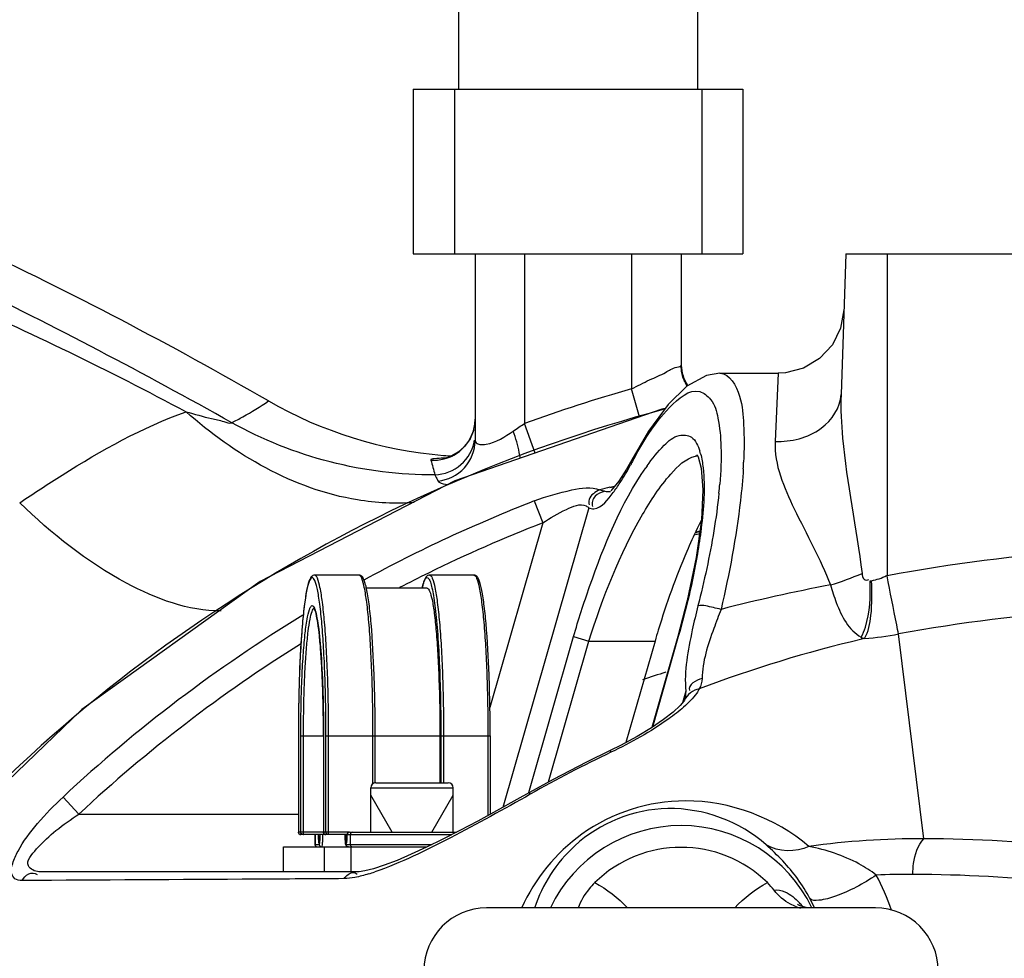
# Model space of a CAD drawing. Header units: millimetres. Extents: x 0 to 11890, y 0 to 8410.
# Tile 53 of 137: x 6976 to 7096, y 2184 to 2298. Entities that reach past the tile are written whole.
import ezdxf

# ---------------------------------------------------------------- set-up
doc = ezdxf.new("R2010")
doc.units = ezdxf.units.MM
doc.header["$LTSCALE"] = 653.95
doc.layers.get('0').update_dxf_attribs({"linetype": 'CONTINUOUS'})
for name, color, linetype in [('304103000010DXF_CONTINUOUS_LINE', 7, 'CONTINUOUS'), ('304103000011DXF_CONTINUOUS_LINE', 7, 'CONTINUOUS'), ('304104000090DXF_CONTINUOUS_LINE', 7, 'CONTINUOUS'), ('304104000091DXF_CONTINUOUS_LINE', 7, 'CONTINUOUS'), ('304105000475DXF_CONTINUOUS_LINE', 7, 'CONTINUOUS'), ('304109000002DXF_CONTINUOUS_LINE', 7, 'CONTINUOUS'), ('501023000001DXF_CONTINUOUS_LINE', 7, 'CONTINUOUS'), ('501038000002DXF_CONTINUOUS_LINE', 7, 'CONTINUOUS'), ('ZUIDAYUNDONGDXF_CONTINUOUS_LINE', 7, 'CONTINUOUS'), ('ZUIDAYUNDONGFANWEIDXF_DIMENSION', 7, 'CONTINUOUS')]:
    doc.layers.add(name, color=color, linetype=linetype)
doc.styles.get("Standard").update_dxf_attribs({"font": 'txt', "width": 0.7})
doc.dimstyles.new('DIMSTYLE_10', dxfattribs={"dimtxt": 120, "dimasz": 60, "dimexe": 1, "dimexo": 0, "dimgap": 6, "dimtad": 0, "dimtih": 1, "dimtoh": 1, "dimdec": 1, "dimdsep": 46, "dimtxsty": 'Standard', "dimblk": '_FILLED', "dimblk1": '_FILLED', "dimblk2": '_FILLED', "dimcen": 0.09, "dimclrt": 5, "dimazin": 2, "dimtp": 0.5, "dimtm": 0.5, "dimtfac": 1, "dimtdec": 65535, "dimtofl": 0, "dimtmove": 0, "dimatfit": 3, "dimldrblk": '_FILLED', "dimfxl": 0, "dimtolj": 1, "dimarcsym": 0})

# ---------------------------------------------------------------- blocks, each defined once
blk = doc.blocks.new('*D18')
at = {"layer": 'ZUIDAYUNDONGFANWEIDXF_DIMENSION', "color": 2, "linetype": 'Continuous'}
for start, end in [(104.65052, 170), (0, 64.70784)]:
    blk.add_arc((7101.47, 2072.36), 643.87, start, end, dxfattribs=at)
for points in [[(6470.78, 2244.9), (6467.38, 2184.17), (6490.29, 2240.51)], [(7732.55, 2131.83), (7745.34, 2072.36), (7752.53, 2132.76)]]:
    blk.add_solid(points, dxfattribs=at)
blk = doc.blocks.new('_FILLED')
at = {"color": 0, "linetype": 'ByBlock'}
blk.add_solid([(0, 0), (-1, 0.1667), (-1, -0.1667)], dxfattribs=at)

msp = doc.modelspace()

# ---------------------------------------------------------------- linework, layer by layer
at = {"layer": '304103000010DXF_CONTINUOUS_LINE', "color": 7, "linetype": 'Continuous'}
for p, q in [((7076.466, 2269.359), (7075.869, 2252.267)), ((7076.466, 2269.359), (7126.466, 2269.359)), ((7061.156, 2254.859), (7068.234, 2254.859)), ((7058.206, 2235.53), (7058.733, 2235.635)), ((7053.308, 2222.359), (7049.774, 2210.037)), ((7056.071, 2222.911), (7052.899, 2211.849)), ((7056.877, 2215.17), (7056.874, 2215.163)), ((7013.183, 2194.359), (6978.537, 2194.359)), ((7017.299, 2194.359), (7016.496, 2194.359))]:
    msp.add_line(p, q, dxfattribs=at)
at = {"layer": '304103000010DXF_CONTINUOUS_LINE', "color": 9, "linetype": 'Continuous'}
for p, q in [((7081.466, 2269.359), (7081.466, 2230.28)), ((7068.234, 2254.859), (7067.874, 2246.583)), ((7050.485, 2244.355), (7050.329, 2243.736)), ((7047.824, 2241.022), (7048.382, 2241.162)), ((7047.832, 2240.997), (7048.392, 2241.127)), ((7038.653, 2239.358), (7039.686, 2236.698)), ((7045.262, 2238.541), (7034.832, 2202.168)), ((7039.686, 2236.698), (7033.264, 2214.3)), ((7037.996, 2203.984), (7043.419, 2222.894)), ((7040.38, 2205.256), (7045.284, 2222.359)), ((7043.419, 2222.894), (7045.284, 2222.359)), ((7045.284, 2222.359), (7053.308, 2222.359)), ((7056.128, 2222.894), (7052.976, 2211.901)), ((7056.128, 2222.894), (7056.071, 2222.911)), ((7078.321, 2222.833), (7078.414, 2222.577)), ((7078.722, 2222.648), (7078.414, 2222.577)), ((7085.926, 2198.368), (7082.863, 2223.212)), ((7057.028, 2216.259), (7056.621, 2214.839)), ((7047.955, 2208.856), (7047.858, 2209.06)), ((6981.473, 2203.424), (6983.4, 2201.359)), ((7038.166, 2203.765), (7038.051, 2203.968)), ((6983.4, 2201.359), (7010.021, 2201.359))]:
    msp.add_line(p, q, dxfattribs=at)
at = {"layer": '304103000010DXF_CONTINUOUS_LINE', "color": 7, "linetype": 'Continuous'}
for points in [[(7076.229, 2262.577), (7075.828, 2260.345), (7074.818, 2258.315), (7073.278, 2256.65), (7071.333, 2255.484), (7069.138, 2254.911), (7068.234, 2254.859)], [(7061.156, 2254.859), (7059.554, 2254.604), (7057.148, 2253.292), (7054.882, 2251.067), (7052.522, 2247.83), (7050.485, 2244.355)], [(7054.523, 2250.575), (7054.14, 2250.5), (7029.004, 2241.803), (7005.376, 2229.574), (6983.75, 2214.066), (6964.581, 2195.603), (6948.269, 2174.57), (6935.154, 2151.406), (6925.511, 2126.591), (6919.54, 2100.646)], [(7050.486, 2244.356), (7049.834, 2243.204), (7048.891, 2241.751), (7048.155, 2240.831), (7047.925, 2240.596)], [(7058.408, 2244.932), (7058.396, 2244.94), (7058.521, 2244.713), (7058.915, 2243.323), (7059.111, 2240.731), (7058.93, 2237.067), (7058.303, 2232.502), (7057.217, 2227.269), (7056.071, 2222.911)], [(7056.874, 2215.163), (7056.804, 2215.054), (7056.344, 2214.513), (7055.499, 2213.733), (7054.329, 2212.823), (7052.874, 2211.832), (7051.149, 2210.784), (7049.131, 2209.687), (7047.858, 2209.06)], [(7047.858, 2209.06), (7044.991, 2207.668), (7040.942, 2205.567), (7038.051, 2203.968)], [(7038.051, 2203.968), (7036.542, 2203.116), (7034.077, 2201.749), (7031.788, 2200.508), (7029.615, 2199.359), (7027.536, 2198.296), (7025.562, 2197.328), (7023.708, 2196.468), (7021.992, 2195.731), (7020.452, 2195.139), (7019.141, 2194.713), (7018.094, 2194.456), (7017.384, 2194.362), (7017.299, 2194.359)]]:
    msp.add_lwpolyline(points, dxfattribs=at)
at = {"layer": '304103000010DXF_CONTINUOUS_LINE', "color": 9, "linetype": 'Continuous'}
for points in [[(7079.41, 2229.657), (7079.459, 2229.663), (7079.51, 2229.671), (7079.562, 2229.681)], [(7078.321, 2222.833), (7078.453, 2222.765), (7078.586, 2222.704), (7078.722, 2222.648)]]:
    msp.add_lwpolyline(points, dxfattribs=at)
for centre, radius, start, end in [((7051.764, 2243.2), 7.313, 14.83511, 17.56609), ((7102.571, 2215.572), 59.35, 151.03988, 151.67099), ((7004.558, 2246.988), 59.569, 356.40883, 357.17715), ((7074.195, 2228.353), 26.67, 145.03797, 145.68196), ((7094.749, 2054.919), 191.928, 104.15197, 104.52707), ((7002.267, 2246.284), 59.091, 354.20266, 355.26056), ((7103.344, 2072.911), 178.576, 111.23877, 118.5554), ((7103.241, 2072.947), 175.651, 111.21221, 116.15553), ((7120.301, 2021.156), 212.699, 94.0893, 100.52036), ((7103.196, 2073.046), 175.543, 116.15662, 117.43612), ((7113.233, 2024.963), 207.828, 100.71284, 104.46831), ((7119.662, 2023.075), 203.492, 93.94566, 100.41866), ((7103.631, 2072.596), 178.994, 121.33008, 133.0373), ((7103.537, 2072.599), 176.103, 121.9679, 133.01563), ((7110.602, 2076.44), 146.487, 115.31944, 119.63594), ((7085.741, 2097.073), 101.296, 89.89505, 97.81121), ((7084.514, 2003.218), 195.155, 84.01144, 89.58535), ((7011.042, 2218.344), 25.389, 287.19438, 288.97403), ((7084.185, 2100.89), 93.145, 89.76092, 92.49577), ((7058.631, 2181.943), 24.621, 18.34429, 29.17772), ((7083.784, 2010.243), 183.793, 84.02343, 89.75386), ((7055.862, 2182.418), 18.414, 24.23117, 28.18041)]:
    msp.add_arc(centre, radius, start, end, dxfattribs=at)
at = {"layer": '304103000010DXF_CONTINUOUS_LINE', "color": 7, "linetype": 'Continuous'}
for centre, radius, start, end in [((7088.316, 2221.483), 33.24, 152.21594, 154.10228), ((7147.329, 2195.398), 97.81, 163.20183, 163.99899)]:
    msp.add_arc(centre, radius, start, end, dxfattribs=at)
at = {"layer": '304103000010DXF_CONTINUOUS_LINE', "color": 9, "linetype": 'Continuous'}
for points, knots in [([(7061.17, 2254.859), (7062.39, 2254.859), (7063.846, 2251.977), (7064.105, 2248.352), (7064.13, 2245.586), (7064.055, 2244.054)], [0, 0, 0, 0, 0.3122863, 0.6072877, 1, 1, 1, 1]), ([(7050.642, 2244.309), (7051.897, 2246.577), (7053.651, 2249.657), (7057.991, 2253.433), (7060.419, 2251.568), (7061.076, 2249.069), (7061.415, 2245.607), (7061.282, 2242.912), (7061.157, 2241.402)], [0, 0, 0, 0, 0.323934, 0.4960865, 0.5639024, 0.6646436, 0.810559, 1, 1, 1, 1]), ([(7067.874, 2246.583), (7069.809, 2246.553), (7073.497, 2247.325), (7075.814, 2250.688), (7075.869, 2252.267)], [0, 0, 0, 0, 0.5506477, 1, 1, 1, 1]), ([(7075.869, 2252.267), (7075.808, 2250.511), (7076.217, 2243.207), (7077.698, 2236.051), (7078.426, 2230.565)], [0, 0, 0, 0, 0.2410436, 1, 1, 1, 1]), ([(7054.3, 2250.457), (7036.158, 2245.624), (7001.13, 2230.258), (6958.188, 2192.492), (6928.614, 2143.545), (6919.678, 2106.354), (6918.122, 2087.643)], [0, 0, 0, 0, 0.2499958, 0.499993, 0.7499913, 1, 1, 1, 1]), ([(7052.339, 2243.635), (7052.954, 2244.516), (7054.079, 2245.888), (7055.9, 2247.497), (7058.045, 2247.277), (7058.537, 2246.033), (7058.736, 2245.407)], [0, 0, 0, 0, 0.3633846, 0.6094707, 0.7781175, 1, 1, 1, 1]), ([(7067.874, 2246.583), (7067.751, 2243.754), (7070.364, 2237.71), (7073.335, 2232.338), (7074.601, 2229.168)], [0, 0, 0, 0, 0.4534684, 1, 1, 1, 1]), ([(7058.833, 2245.073), (7058.98, 2244.521), (7059.453, 2241.52), (7059.201, 2238.464), (7058.904, 2236.028)], [0, 0, 0, 0, 0.1887966, 1, 1, 1, 1]), ([(7045.284, 2222.359), (7046.939, 2227.659), (7049.788, 2234.844), (7054.508, 2242.08), (7057.003, 2244.53), (7058.206, 2244.805)], [0, 0, 0, 0, 0.6317387, 0.8596737, 1, 1, 1, 1]), ([(7058.206, 2244.805), (7058.248, 2244.815), (7058.331, 2244.831), (7058.416, 2244.843), (7058.458, 2244.848)], [0, 0, 0, 0, 0.5067766, 1, 1, 1, 1]), ([(7043.419, 2222.894), (7044.006, 2224.942), (7046.292, 2232.009), (7049.174, 2239.003), (7052.168, 2243.389)], [0, 0, 0, 0, 0.2863198, 1, 1, 1, 1]), ([(7064.01, 2243.257), (7063.93, 2241.97), (7063.392, 2236.233), (7062.32, 2230.555), (7061.309, 2226.2)], [0, 0, 0, 0, 0.2237354, 1, 1, 1, 1]), ([(7038.653, 2239.358), (7040.131, 2239.932), (7042.674, 2240.671), (7045.557, 2241.131), (7046.607, 2240.711)], [0, 0, 0, 0, 0.5838804, 1, 1, 1, 1]), ([(7046.607, 2240.711), (7046.08, 2240.465), (7045.237, 2239.966), (7045.258, 2239.106), (7045.314, 2238.897)], [0, 0, 0, 0, 0.7284791, 1, 1, 1, 1]), ([(7045.262, 2238.541), (7045.432, 2238.428), (7046.765, 2238.284), (7047.592, 2239.57), (7048.214, 2240.379)], [0, 0, 0, 0, 0.1672244, 1, 1, 1, 1]), ([(7047.198, 2240.55), (7046.779, 2240.407), (7045.903, 2240.129), (7045.579, 2239.103), (7045.709, 2238.703)], [0, 0, 0, 0, 0.5122979, 1, 1, 1, 1]), ([(7046.607, 2240.711), (7046.718, 2240.687), (7046.917, 2240.639), (7047.113, 2240.58), (7047.198, 2240.55)], [0, 0, 0, 0, 0.5600555, 1, 1, 1, 1]), ([(7047.198, 2240.55), (7047.307, 2240.512), (7047.55, 2240.472), (7047.792, 2240.497), (7047.915, 2240.521)], [0, 0, 0, 0, 0.4783823, 1, 1, 1, 1]), ([(7039.686, 2236.698), (7040.596, 2237.324), (7042.145, 2238.191), (7044.215, 2239.099), (7044.939, 2238.751)], [0, 0, 0, 0, 0.579187, 1, 1, 1, 1]), ([(7044.939, 2238.751), (7045.004, 2238.72), (7045.117, 2238.658), (7045.22, 2238.58), (7045.262, 2238.541)], [0, 0, 0, 0, 0.5619406, 1, 1, 1, 1]), ([(7058.904, 2236.028), (7058.778, 2234.996), (7058.117, 2230.566), (7057.076, 2226.199), (7056.128, 2222.894)], [0, 0, 0, 0, 0.2322336, 1, 1, 1, 1]), ([(7058.227, 2235.569), (7058.314, 2235.596), (7058.488, 2235.655), (7058.659, 2235.72), (7058.746, 2235.754)], [0, 0, 0, 0, 0.4930793, 1, 1, 1, 1]), ([(7078.321, 2222.833), (7078.539, 2223.21), (7079.363, 2225.399), (7079.471, 2227.775), (7079.41, 2229.657)], [0, 0, 0, 0, 0.1879317, 1, 1, 1, 1]), ([(7078.426, 2230.565), (7078.458, 2230.32), (7078.472, 2229.774), (7079.113, 2229.713), (7079.261, 2229.845)], [0, 0, 0, 0, 0.5554645, 1, 1, 1, 1]), ([(7078.722, 2222.648), (7079.225, 2223.485), (7079.643, 2225.922), (7079.663, 2228.281), (7079.562, 2229.681)], [0, 0, 0, 0, 0.4102023, 1, 1, 1, 1]), ([(7082.863, 2223.212), (7082.782, 2223.584), (7082.3, 2225.937), (7081.845, 2228.294), (7081.466, 2230.279)], [0, 0, 0, 0, 0.1584491, 1, 1, 1, 1]), ([(7074.601, 2229.168), (7074.797, 2228.441), (7075.55, 2226.138), (7076.798, 2223.635), (7078.321, 2222.833)], [0, 0, 0, 0, 0.3044111, 1, 1, 1, 1]), ([(7058.51, 2226.647), (7058.26, 2225.67), (7057.489, 2222.266), (7056.82, 2218.745), (7057.028, 2216.259)], [0, 0, 0, 0, 0.2879672, 1, 1, 1, 1]), ([(7061.309, 2226.2), (7061.002, 2226.277), (7060.085, 2226.465), (7059.13, 2226.759), (7058.51, 2226.647)], [0, 0, 0, 0, 0.3345432, 1, 1, 1, 1]), ([(7061.309, 2226.2), (7061.002, 2225.431), (7060.006, 2222.714), (7059.027, 2219.879), (7059.008, 2217.798)], [0, 0, 0, 0, 0.2844082, 1, 1, 1, 1]), ([(7058.663, 2216.57), (7058.578, 2216.385), (7058.074, 2215.541), (7057.359, 2214.849), (7056.777, 2214.337)], [0, 0, 0, 0, 0.2080105, 1, 1, 1, 1]), ([(7056.777, 2214.337), (7056.199, 2213.829), (7053.443, 2211.715), (7050.394, 2210.01), (7047.955, 2208.856)], [0, 0, 0, 0, 0.2218191, 1, 1, 1, 1]), ([(6976.49, 2193.285), (6976.195, 2193.284), (6975.567, 2193.366), (6975.077, 2194.32), (6975.362, 2195.541), (6976.318, 2197.623), (6978.401, 2200.359), (6980.384, 2202.407), (6981.473, 2203.424)], [0, 0, 0, 0, 0.0676607, 0.1297442, 0.2198024, 0.3449175, 0.6577826, 1, 1, 1, 1]), ([(7038.166, 2203.765), (7034.967, 2201.945), (7028.801, 2198.575), (7022.471, 2195.424), (7019.297, 2194.335)], [0, 0, 0, 0, 0.5230484, 1, 1, 1, 1]), ([(7071.974, 2197.429), (7067.92, 2200.884), (7057.875, 2204.694), (7044.17, 2200.243), (7038.682, 2193.476), (7037.111, 2189.95)], [0, 0, 0, 0, 0.392286, 0.7157351, 1, 1, 1, 1]), ([(7066.78, 2197.626), (7063.614, 2200.45), (7054.959, 2203.685), (7043.596, 2199.038), (7039.609, 2192.803), (7038.679, 2189.952)], [0, 0, 0, 0, 0.3757612, 0.7343452, 1, 1, 1, 1]), ([(6978.537, 2194.359), (6978.05, 2194.359), (6976.516, 2195.17), (6978.632, 2197.588), (6980.539, 2199.385), (6982.441, 2200.733), (6983.4, 2201.359)], [0, 0, 0, 0, 0.1402034, 0.3586596, 0.6702418, 1, 1, 1, 1]), ([(7072.093, 2191.114), (7071.648, 2191.946), (7070.16, 2194.346), (7068.176, 2196.383), (7066.78, 2197.626)], [0, 0, 0, 0, 0.3355051, 1, 1, 1, 1]), ([(7080.129, 2193.946), (7079.486, 2194.47), (7076.957, 2196.068), (7074.076, 2197.005), (7071.974, 2197.429)], [0, 0, 0, 0, 0.2789731, 1, 1, 1, 1]), ([(7084.573, 2194.034), (7084.582, 2194.476), (7084.714, 2195.982), (7085.177, 2197.581), (7085.926, 2198.368)], [0, 0, 0, 0, 0.2890264, 1, 1, 1, 1]), ([(6976.49, 2193.285), (6976.717, 2193.59), (6977.141, 2194.244), (6978.057, 2194.232), (6978.331, 2194.021)], [0, 0, 0, 0, 0.5235116, 1, 1, 1, 1]), ([(7016.662, 2194.261), (7016.742, 2194.261), (7016.917, 2194.228), (7017.068, 2194.137), (7017.142, 2194.079)], [0, 0, 0, 0, 0.4607489, 1, 1, 1, 1]), ([(7080.129, 2193.946), (7078.61, 2192.884), (7076.239, 2191.657), (7073.597, 2190.866), (7072.33, 2190.835), (7072.093, 2191.114)], [0, 0, 0, 0, 0.636004, 0.8743889, 1, 1, 1, 1]), ([(7015.565, 2193.515), (7012.045, 2193.491), (6999.02, 2193.408), (6985.994, 2193.335), (6976.49, 2193.285)], [0, 0, 0, 0, 0.2702757, 1, 1, 1, 1])]:
    msp.add_open_spline(points, degree=3, knots=knots, dxfattribs=at)
for points in [[(7049.059, 2241.581), (7049.514, 2242.279), (7049.933, 2243.002), (7050.329, 2243.736)], [(7048.214, 2240.379), (7048.512, 2240.767), (7048.792, 2241.17), (7049.059, 2241.581)], [(7061.057, 2240.315), (7060.901, 2238.78), (7060.689, 2237.249), (7060.439, 2235.726)], [(7060.439, 2235.726), (7059.936, 2232.674), (7059.277, 2229.645), (7058.51, 2226.647)], [(7074.601, 2229.168), (7075.899, 2229.566), (7077.18, 2230.026), (7078.426, 2230.565)], [(7079.562, 2229.681), (7080.194, 2229.809), (7080.848, 2229.97), (7081.385, 2230.327)], [(7078.414, 2222.577), (7071.712, 2221.015), (7065.109, 2218.978), (7058.663, 2216.57)], [(7078.722, 2222.648), (7080.11, 2222.765), (7081.493, 2222.958), (7082.863, 2223.212)], [(7059.008, 2217.798), (7058.328, 2217.621), (7057.258, 2217.033), (7057.465, 2216.361)], [(7059.008, 2217.798), (7059.004, 2217.373), (7058.891, 2216.929), (7058.663, 2216.57)], [(7058.663, 2216.57), (7057.924, 2216.406), (7057.185, 2215.861), (7056.877, 2215.17)], [(7057.028, 2216.259), (7057.012, 2215.895), (7057.014, 2215.508), (7056.858, 2215.179)], [(7071.974, 2197.429), (7070.406, 2196.691), (7068.241, 2196.695), (7066.78, 2197.626)], [(7015.565, 2193.515), (7015.852, 2193.851), (7016.22, 2194.261), (7016.662, 2194.261)], [(7016.884, 2193.663), (7016.45, 2193.579), (7016.008, 2193.517), (7015.565, 2193.515)], [(7018.547, 2194.09), (7018, 2193.921), (7017.446, 2193.771), (7016.884, 2193.663)]]:
    msp.add_open_spline(points, degree=3, dxfattribs=at)
at = {"layer": '304103000010DXF_CONTINUOUS_LINE', "color": 7, "linetype": 'Continuous'}
msp.add_open_spline([(7058.415, 2236.001), (7057.973, 2235.089), (7056.153, 2231.075), (7054.672, 2226.912), (7053.692, 2223.665)], degree=3, knots=[0, 0, 0, 0, 0.2301433, 1, 1, 1, 1], dxfattribs=at)
at = {"layer": '304103000011DXF_CONTINUOUS_LINE', "color": 7, "linetype": 'Continuous'}
for p, q in [((7031.466, 2269.359), (7031.466, 2246.704)), ((7056.466, 2269.359), (7056.466, 2255.861))]:
    msp.add_line(p, q, dxfattribs=at)
at = {"layer": '304103000011DXF_CONTINUOUS_LINE', "color": 9, "linetype": 'Continuous'}
for p, q in [((7037.466, 2269.359), (7037.466, 2248.77)), ((7050.466, 2269.359), (7050.466, 2252.958)), ((7051.425, 2249.561), (7050.466, 2252.958)), ((7038.768, 2245.181), (7037.466, 2248.77))]:
    msp.add_line(p, q, dxfattribs=at)
at = {"layer": '304103000011DXF_CONTINUOUS_LINE', "color": 7, "linetype": 'Continuous'}
msp.add_lwpolyline([(7031.297, 2248.008), (7030.856, 2246.909), (7030.198, 2245.983), (7029.417, 2245.283), (7028.632, 2244.826), (7027.982, 2244.587), (7027.626, 2244.507), (7027.583, 2244.501)], dxfattribs=at)
for centre, radius, start, end in [((6756.495, 1818.18), 500.213, 60.02678, 64.70582), ((7061.466, 2256.07), 5, 182.38011, 212.91823), ((7031.735, 2295.73), 51, 265.38517, 266.6844)]:
    msp.add_arc(centre, radius, start, end, dxfattribs=at)
at = {"layer": '304103000011DXF_CONTINUOUS_LINE', "color": 9, "linetype": 'Continuous'}
for centre, radius, start, end in [((6680.255, 1674.649), 658.189, 60.740506, 63.93537), ((7061.467, 2255.862), 5.001, 204.72472, 210.78846), ((7101.466, 2072.359), 187.661, 105.7694, 109.94025), ((7026.446, 2249.297), 5.019, 341.19061, 359.9239), ((7028.768, 2206.909), 37.655, 91.48896, 91.73503), ((7101.466, 2072.359), 168.535, 104.70457, 104.88593), ((7101.466, 2072.359), 153.545, 107.76435, 108.87497)]:
    msp.add_arc(centre, radius, start, end, dxfattribs=at)
for points in [[(6967.653, 2264.121), (6977.42, 2259.884), (6986.998, 2255.194), (6996.397, 2250.193)], [(7026.601, 2242.544), (7018.121, 2242.433), (7009.347, 2244.706), (7001.955, 2248.863)], [(7036.099, 2247.846), (7036.548, 2248.154), (7036.996, 2248.463), (7037.455, 2248.755)], [(7026.097, 2244.314), (7026.259, 2243.722), (7026.424, 2243.131), (7026.601, 2242.544)]]:
    msp.add_open_spline(points, degree=3, dxfattribs=at)
for points, knots in [([(7050.466, 2252.958), (7051.189, 2253.331), (7052.515, 2254.04), (7054.503, 2254.825), (7055.472, 2255.579), (7056.465, 2255.672), (7056.466, 2255.861)], [0, 0, 0, 0, 0.3662464, 0.688157, 0.9150438, 1, 1, 1, 1]), ([(7001.955, 2248.863), (7002.399, 2249.095), (7003.916, 2249.909), (7005.404, 2250.786), (7006.399, 2251.494)], [0, 0, 0, 0, 0.290454, 1, 1, 1, 1]), ([(6976.206, 2239.126), (6977.896, 2240.287), (6984.318, 2244.489), (6991.093, 2248.295), (6996.397, 2250.193)], [0, 0, 0, 0, 0.2668324, 1, 1, 1, 1]), ([(6996.397, 2250.193), (6997.427, 2249.915), (6998.959, 2249.438), (7000.771, 2249.118), (7001.645, 2248.736), (7001.955, 2248.863)], [0, 0, 0, 0, 0.5594927, 0.8243025, 1, 1, 1, 1]), ([(7024.086, 2239.177), (7021.792, 2238.992), (7011.605, 2239.513), (7002.203, 2244.991), (6996.397, 2250.193)], [0, 0, 0, 0, 0.2279107, 1, 1, 1, 1]), ([(7026.097, 2244.314), (7027.171, 2244.235), (7029.433, 2244.806), (7030.85, 2246.661), (7031.198, 2247.678)], [0, 0, 0, 0, 0.5003017, 1, 1, 1, 1]), ([(7032.053, 2246.227), (7032.304, 2246.187), (7033.801, 2246.318), (7035.097, 2247.157), (7036.099, 2247.846)], [0, 0, 0, 0, 0.1732288, 1, 1, 1, 1]), ([(7036.947, 2244.519), (7036.92, 2244.758), (7036.734, 2245.89), (7036.402, 2246.992), (7036.099, 2247.845)], [0, 0, 0, 0, 0.209674, 1, 1, 1, 1]), ([(7026.601, 2242.544), (7027.728, 2242.574), (7030.031, 2243.448), (7031.215, 2245.609), (7031.399, 2246.72)], [0, 0, 0, 0, 0.500332, 1, 1, 1, 1]), ([(7026.969, 2241.772), (7028.158, 2241.892), (7030.528, 2243.046), (7031.466, 2245.516), (7031.466, 2246.704)], [0, 0, 0, 0, 0.5014419, 1, 1, 1, 1]), ([(7031.466, 2246.704), (7031.466, 2246.595), (7031.621, 2246.33), (7031.896, 2246.253), (7032.053, 2246.227)], [0, 0, 0, 0, 0.4077747, 1, 1, 1, 1]), ([(7027.628, 2244.547), (7027.239, 2244.535), (7026.919, 2244.498), (7026.062, 2244.442), (7026.097, 2244.314)], [0, 0, 0, 0, 0.7464617, 1, 1, 1, 1]), ([(7026.601, 2242.544), (7026.653, 2242.431), (7026.775, 2242.174), (7026.898, 2241.917), (7026.969, 2241.772)], [0, 0, 0, 0, 0.4338177, 1, 1, 1, 1]), ([(7026.969, 2241.772), (7026.996, 2241.717), (7027.338, 2241.434), (7027.787, 2241.4), (7028.147, 2241.366)], [0, 0, 0, 0, 0.1458623, 1, 1, 1, 1]), ([(7000.672, 2226.027), (6996.675, 2225.991), (6987.435, 2229.467), (6980.102, 2235.384), (6976.206, 2239.126)], [0, 0, 0, 0, 0.42528, 1, 1, 1, 1])]:
    msp.add_open_spline(points, degree=3, knots=knots, dxfattribs=at)
at = {"layer": '304103000011DXF_CONTINUOUS_LINE', "color": 7, "linetype": 'Continuous'}
for points in [[(7056.924, 2253.77), (7056.625, 2254.418), (7056.466, 2255.147), (7056.466, 2255.861)], [(7006.399, 2251.494), (7012.819, 2247.791), (7020.244, 2245.492), (7027.631, 2244.896)]]:
    msp.add_open_spline(points, degree=3, dxfattribs=at)
at = {"layer": '304104000090DXF_CONTINUOUS_LINE', "color": 7, "linetype": 'Continuous'}
for p, q in [((7029.466, 2399.359), (7029.466, 2289.359)), ((7058.466, 2399.359), (7058.466, 2289.359))]:
    msp.add_line(p, q, dxfattribs=at)
at = {"layer": '304104000091DXF_CONTINUOUS_LINE', "color": 7, "linetype": 'Continuous'}
for p, q in [((7023.966, 2289.359), (7023.966, 2269.359)), ((7023.966, 2289.359), (7063.966, 2289.359)), ((7063.966, 2289.359), (7063.966, 2269.359)), ((7023.966, 2269.359), (7063.966, 2269.359))]:
    msp.add_line(p, q, dxfattribs=at)
at = {"layer": '304104000091DXF_CONTINUOUS_LINE', "color": 9, "linetype": 'Continuous'}
for p, q in [((7028.966, 2289.359), (7028.966, 2269.359)), ((7058.966, 2289.359), (7058.966, 2269.359))]:
    msp.add_line(p, q, dxfattribs=at)
at = {"layer": '304105000475DXF_CONTINUOUS_LINE', "color": 7, "linetype": 'Continuous'}
for p, q in [((7008.204, 2194.359), (7008.204, 2197.359)), ((7008.204, 2197.359), (7022.839, 2197.359)), ((7017.291, 2194.359), (7008.204, 2194.359))]:
    msp.add_line(p, q, dxfattribs=at)
at = {"layer": '304105000475DXF_CONTINUOUS_LINE', "color": 9, "linetype": 'Continuous'}
for p, q in [((7008.215, 2194.359), (7008.215, 2197.359)), ((7013.183, 2194.359), (7013.183, 2197.359)), ((7016.433, 2194.359), (7016.433, 2197.359))]:
    msp.add_line(p, q, dxfattribs=at)
at = {"layer": '304109000002DXF_CONTINUOUS_LINE', "color": 7, "linetype": 'Continuous'}
for p, q in [((7017.374, 2230.359), (7011.994, 2230.359)), ((7031.321, 2230.359), (7025.941, 2230.359)), ((7025.642, 2228.759), (7018.28, 2228.759)), ((7010.021, 2210.859), (7010.021, 2199.159)), ((7013.071, 2210.859), (7013.071, 2199.159)), ((7019.347, 2205.15), (7019.347, 2210.859)), ((7027.202, 2210.859), (7027.202, 2205.159)), ((7033.294, 2210.859), (7033.294, 2201.324)), ((7015.928, 2198.859), (7010.321, 2198.859)), ((7012.022, 2198.859), (7012.022, 2197.659)), ((7015.928, 2198.459), (7015.928, 2198.859)), ((7016.228, 2199.159), (7029.224, 2199.159)), ((7022.839, 2197.359), (7025.627, 2197.359))]:
    msp.add_line(p, q, dxfattribs=at)
at = {"layer": '304109000002DXF_CONTINUOUS_LINE', "color": 9, "linetype": 'Continuous'}
for p, q in [((7010.318, 2199.159), (7010.318, 2210.859)), ((7010.318, 2210.859), (7013.071, 2210.859)), ((7010.643, 2199.159), (7010.643, 2210.859)), ((7013.369, 2199.159), (7013.369, 2210.859)), ((7013.369, 2210.859), (7027.202, 2210.859)), ((7013.694, 2199.159), (7013.694, 2210.859)), ((7019.073, 2205.044), (7019.073, 2210.859)), ((7027.316, 2210.859), (7027.316, 2205.159)), ((7027.316, 2210.859), (7033.294, 2210.859)), ((7027.641, 2210.859), (7027.641, 2205.159)), ((7033.02, 2210.859), (7033.02, 2201.176)), ((7016.228, 2199.159), (7010.022, 2199.159)), ((7012.051, 2198.859), (7012.051, 2197.659)), ((7012.443, 2198.859), (7012.443, 2198.459)), ((7012.632, 2198.459), (7012.443, 2198.459)), ((7015.929, 2198.859), (7028.638, 2198.859)), ((7016.321, 2198.859), (7016.321, 2197.659)), ((7012.022, 2197.659), (7012.565, 2197.659)), ((7012.495, 2197.859), (7012.539, 2197.859)), ((7015.807, 2197.659), (7026.239, 2197.659)), ((7015.833, 2197.859), (7015.877, 2197.859))]:
    msp.add_line(p, q, dxfattribs=at)
for centre, radius, start, end in [((7009.999, 2225.5), 2.143, 20.85034, 23.04521), ((7012.838, 2197.86), 0.299, 149.42955, 157.59485), ((7016.106, 2197.658), 0.298, 223.95367, 246.04721), ((7016.174, 2197.861), 0.296, 155.87259, 159.15202), ((7016.62, 2197.657), 0.297, 238.24605, 247.43553)]:
    msp.add_arc(centre, radius, start, end, dxfattribs=at)
at = {"layer": '304109000002DXF_CONTINUOUS_LINE', "color": 7, "linetype": 'Continuous'}
for centre, start, end in [((7010.321, 2199.159), 180, 270), ((7013.371, 2199.159), 180, 270), ((7016.228, 2198.859), 90, 180), ((7012.322, 2197.659), 180, 270)]:
    msp.add_arc(centre, 0.3, start, end, dxfattribs=at)
for points, knots in [([(7011.994, 2230.359), (7011.852, 2230.359), (7011.577, 2230.199), (7011.374, 2229.79), (7011.201, 2229.285), (7011.048, 2228.629), (7010.899, 2227.813), (7010.699, 2226.418), (7010.374, 2223.213), (7010.096, 2217.866), (7010.021, 2213.319), (7010.021, 2210.859)], [0, 0, 0, 0, 0.0214933, 0.0421224, 0.0682382, 0.1019465, 0.1436183, 0.1931627, 0.3143983, 0.6291828, 1, 1, 1, 1]), ([(7019.347, 2210.859), (7019.347, 2213.319), (7019.272, 2217.866), (7018.994, 2223.213), (7018.669, 2226.418), (7018.469, 2227.813), (7018.321, 2228.629), (7018.167, 2229.285), (7017.994, 2229.79), (7017.792, 2230.199), (7017.516, 2230.359), (7017.374, 2230.359)], [0, 0, 0, 0, 0.370817, 0.6856015, 0.8068371, 0.8563816, 0.8980534, 0.9317618, 0.9578775, 0.9785068, 1, 1, 1, 1]), ([(7025.941, 2230.359), (7025.803, 2230.359), (7025.537, 2230.211), (7025.335, 2229.825), (7025.167, 2229.351), (7025.079, 2228.989), (7025.034, 2228.785)], [0, 0, 0, 0, 0.2155874, 0.4195907, 0.6737451, 1, 1, 1, 1]), ([(7033.294, 2210.859), (7033.294, 2213.319), (7033.219, 2217.866), (7032.941, 2223.213), (7032.616, 2226.418), (7032.416, 2227.813), (7032.267, 2228.629), (7032.114, 2229.285), (7031.941, 2229.79), (7031.738, 2230.199), (7031.463, 2230.359), (7031.321, 2230.359)], [0, 0, 0, 0, 0.370817, 0.6856015, 0.8068371, 0.8563816, 0.8980534, 0.9317618, 0.9578775, 0.9785068, 1, 1, 1, 1]), ([(7025.642, 2228.759), (7025.701, 2228.759), (7025.842, 2228.649), (7026.057, 2228.19), (7026.302, 2227.195), (7026.548, 2225.56), (7026.773, 2223.357), (7026.958, 2220.679), (7027.15, 2216.46), (7027.202, 2213.143), (7027.202, 2210.859)], [0, 0, 0, 0, 0.0096894, 0.0261895, 0.0846875, 0.1771936, 0.3007542, 0.4508549, 0.6218545, 1, 1, 1, 1]), ([(7013.071, 2210.859), (7013.071, 2212.669), (7013.033, 2215.314), (7012.897, 2218.71), (7012.763, 2220.946), (7012.597, 2222.867), (7012.415, 2224.418), (7012.206, 2225.52), (7012.061, 2226.116), (7011.953, 2226.308)], [0, 0, 0, 0, 0.3495555, 0.5109059, 0.656585, 0.7821045, 0.8835345, 0.9574615, 1, 1, 1, 1]), ([(7012.583, 2198), (7012.575, 2197.979), (7012.622, 2198.169), (7012.612, 2198.256), (7012.643, 2198.564), (7012.645, 2198.751), (7012.648, 2198.859)], [0, 0, 0, 0, 0.0787395, 0.3064582, 0.6240413, 1, 1, 1, 1]), ([(7016.106, 2197.359), (7016.025, 2197.359), (7015.878, 2197.423), (7015.767, 2197.643), (7015.735, 2197.946), (7015.706, 2198.364), (7015.701, 2198.684), (7015.701, 2198.859)], [0, 0, 0, 0, 0.1453493, 0.2503539, 0.4281009, 0.6861049, 1, 1, 1, 1])]:
    msp.add_open_spline(points, degree=3, knots=knots, dxfattribs=at)
at = {"layer": '304109000002DXF_CONTINUOUS_LINE', "color": 9, "linetype": 'Continuous'}
for points, knots in [([(7013.369, 2210.859), (7013.369, 2212.108), (7013.348, 2214.558), (7013.256, 2218.114), (7013.107, 2221.392), (7012.907, 2224.266), (7012.697, 2226.353), (7012.497, 2227.742), (7012.357, 2228.54), (7012.195, 2229.193), (7012.062, 2229.666), (7011.696, 2230.258), (7011.329, 2229.666), (7011.196, 2229.193), (7011.034, 2228.54), (7010.894, 2227.742), (7010.694, 2226.353), (7010.484, 2224.266), (7010.284, 2221.392), (7010.135, 2218.114), (7010.043, 2214.558), (7010.022, 2212.108), (7010.022, 2210.859)], [0, 0, 0, 0, 0.0964521, 0.1892213, 0.2747838, 0.3498895, 0.4117164, 0.43692, 0.4580121, 0.4748344, 0.4873154, 0.5, 0.5126846, 0.5251656, 0.5419879, 0.56308, 0.5882836, 0.6501104, 0.7252162, 0.8107787, 0.9035479, 1, 1, 1, 1]), ([(7013.694, 2210.859), (7013.694, 2213.347), (7013.637, 2216.96), (7013.428, 2221.557), (7013.226, 2224.475), (7012.981, 2226.874), (7012.713, 2228.656), (7012.446, 2229.739), (7012.212, 2230.239), (7012.058, 2230.359), (7011.994, 2230.359)], [0, 0, 0, 0, 0.3781469, 0.5491449, 0.6992449, 0.8228068, 0.9153131, 0.9738102, 0.9903109, 1, 1, 1, 1]), ([(7019.073, 2210.859), (7019.073, 2213.347), (7019.016, 2216.96), (7018.807, 2221.557), (7018.605, 2224.475), (7018.361, 2226.874), (7018.092, 2228.656), (7017.826, 2229.739), (7017.592, 2230.239), (7017.438, 2230.359), (7017.374, 2230.359)], [0, 0, 0, 0, 0.3781469, 0.5491449, 0.6992449, 0.8228068, 0.9153131, 0.9738102, 0.9903109, 1, 1, 1, 1]), ([(7025.047, 2228.805), (7025.101, 2229.038), (7025.213, 2229.425), (7025.358, 2229.857), (7025.64, 2230.129), (7025.924, 2229.863), (7026.069, 2229.432), (7026.269, 2228.734), (7026.438, 2227.787), (7026.609, 2226.592), (7026.764, 2225.168), (7026.961, 2222.876), (7027.149, 2219.616), (7027.285, 2215.369), (7027.316, 2212.392), (7027.316, 2210.859)], [0, 0, 0, 0, 0.034449, 0.0567337, 0.0685627, 0.0802875, 0.1024097, 0.1366906, 0.1831118, 0.2411779, 0.3101317, 0.3890202, 0.5719901, 0.779633, 1, 1, 1, 1]), ([(7025.941, 2230.359), (7026.005, 2230.359), (7026.159, 2230.239), (7026.393, 2229.739), (7026.659, 2228.656), (7026.928, 2226.874), (7027.172, 2224.475), (7027.375, 2221.557), (7027.583, 2216.96), (7027.641, 2213.347), (7027.641, 2210.859)], [0, 0, 0, 0, 0.0096891, 0.0261898, 0.0846869, 0.1771932, 0.3007551, 0.4508551, 0.6218531, 1, 1, 1, 1]), ([(7031.321, 2230.359), (7031.384, 2230.359), (7031.538, 2230.239), (7031.772, 2229.739), (7032.039, 2228.656), (7032.307, 2226.874), (7032.552, 2224.475), (7032.754, 2221.557), (7032.963, 2216.96), (7033.02, 2213.347), (7033.02, 2210.859)], [0, 0, 0, 0, 0.0096891, 0.0261898, 0.0846869, 0.1771932, 0.3007551, 0.4508551, 0.6218531, 1, 1, 1, 1]), ([(7010.318, 2210.859), (7010.318, 2212.017), (7010.34, 2214.275), (7010.435, 2217.525), (7010.587, 2220.447), (7010.789, 2222.91), (7011.021, 2224.766), (7011.261, 2225.942), (7011.468, 2226.475), (7011.647, 2226.699), (7011.881, 2226.578), (7011.933, 2226.43), (7011.971, 2226.339)], [0, 0, 0, 0, 0.2113893, 0.412516, 0.5936583, 0.7460895, 0.8625828, 0.9379958, 0.9597093, 0.9719525, 0.9819675, 1, 1, 1, 1]), ([(7010.643, 2210.859), (7010.643, 2212.794), (7010.687, 2215.608), (7010.846, 2219.196), (7011.001, 2221.492), (7011.187, 2223.403), (7011.398, 2224.849), (7011.598, 2225.754), (7011.785, 2226.195), (7011.891, 2226.327), (7011.946, 2226.349)], [0, 0, 0, 0, 0.3710638, 0.5396599, 0.6886377, 0.8126443, 0.907329, 0.9697012, 0.9885406, 1, 1, 1, 1]), ([(7012.002, 2226.263), (7012.101, 2226.003), (7012.262, 2225.327), (7012.557, 2223.48), (7012.823, 2220.347), (7013.028, 2215.885), (7013.073, 2212.599), (7013.073, 2210.859)], [0, 0, 0, 0, 0.054042, 0.1339412, 0.3629706, 0.6627173, 1, 1, 1, 1]), ([(7010.617, 2198.859), (7010.541, 2198.859), (7010.382, 2198.924), (7010.318, 2199.083), (7010.318, 2199.159)], [0, 0, 0, 0, 0.4993571, 1, 1, 1, 1]), ([(7010.617, 2198.859), (7010.626, 2198.859), (7010.628, 2198.904), (7010.644, 2198.985), (7010.643, 2199.089), (7010.643, 2199.159)], [0, 0, 0, 0, 0.0823509, 0.2989785, 1, 1, 1, 1]), ([(7012.443, 2198.459), (7012.443, 2198.383), (7012.446, 2198.245), (7012.452, 2198.047), (7012.473, 2197.948), (7012.479, 2197.859), (7012.495, 2197.859)], [0, 0, 0, 0, 0.3791846, 0.7010718, 0.9176653, 1, 1, 1, 1]), ([(7012.609, 2198.137), (7012.614, 2198.187), (7012.636, 2198.427), (7012.645, 2198.668), (7012.649, 2198.859)], [0, 0, 0, 0, 0.2063916, 1, 1, 1, 1]), ([(7012.647, 2198.111), (7012.651, 2198.167), (7012.665, 2198.416), (7012.669, 2198.666), (7012.669, 2198.859)], [0, 0, 0, 0, 0.2244316, 1, 1, 1, 1]), ([(7012.864, 2197.359), (7012.877, 2197.359), (7012.9, 2197.409), (7012.93, 2197.543), (7012.965, 2197.857), (7012.988, 2198.312), (7012.994, 2198.668), (7012.994, 2198.859)], [0, 0, 0, 0, 0.0253789, 0.083936, 0.3001222, 0.6214753, 1, 1, 1, 1]), ([(7013.668, 2198.859), (7013.591, 2198.859), (7013.432, 2198.924), (7013.369, 2199.083), (7013.369, 2199.159)], [0, 0, 0, 0, 0.4993571, 1, 1, 1, 1]), ([(7013.668, 2198.859), (7013.676, 2198.859), (7013.679, 2198.904), (7013.695, 2198.985), (7013.694, 2199.089), (7013.694, 2199.159)], [0, 0, 0, 0, 0.0823509, 0.2989785, 1, 1, 1, 1]), ([(7015.702, 2198.859), (7015.702, 2198.706), (7015.709, 2198.43), (7015.722, 2198.035), (7015.763, 2197.836), (7015.774, 2197.659), (7015.807, 2197.659)], [0, 0, 0, 0, 0.3791402, 0.7010492, 0.9176252, 1, 1, 1, 1]), ([(7015.723, 2198.859), (7015.726, 2198.726), (7015.735, 2198.492), (7015.754, 2198.163), (7015.788, 2197.997), (7015.806, 2197.859), (7015.833, 2197.859)], [0, 0, 0, 0, 0.3937881, 0.7118219, 0.9199069, 1, 1, 1, 1]), ([(7016.228, 2199.159), (7016.152, 2199.159), (7015.993, 2199.095), (7015.929, 2198.936), (7015.929, 2198.859)], [0, 0, 0, 0, 0.4992949, 1, 1, 1, 1]), ([(7016.62, 2199.159), (7016.544, 2199.159), (7016.385, 2199.095), (7016.321, 2198.936), (7016.321, 2198.859)], [0, 0, 0, 0, 0.499326, 1, 1, 1, 1]), ([(7012.051, 2197.659), (7012.051, 2197.583), (7012.114, 2197.424), (7012.273, 2197.359), (7012.35, 2197.359)], [0, 0, 0, 0, 0.500674, 1, 1, 1, 1]), ([(7012.539, 2197.859), (7012.566, 2197.859), (7012.584, 2197.997), (7012.601, 2198.068), (7012.609, 2198.137)], [0, 0, 0, 0, 0.2779729, 1, 1, 1, 1]), ([(7012.565, 2197.659), (7012.59, 2197.659), (7012.607, 2197.79), (7012.623, 2197.857), (7012.63, 2197.922)], [0, 0, 0, 0, 0.2776886, 1, 1, 1, 1]), ([(7012.565, 2197.659), (7012.565, 2197.583), (7012.628, 2197.424), (7012.787, 2197.359), (7012.864, 2197.359)], [0, 0, 0, 0, 0.500674, 1, 1, 1, 1]), ([(7015.877, 2197.859), (7015.9, 2197.859), (7015.898, 2197.988), (7015.915, 2198.046), (7015.919, 2198.107)], [0, 0, 0, 0, 0.2756256, 1, 1, 1, 1])]:
    msp.add_open_spline(points, degree=3, knots=knots, dxfattribs=at)
for points in [[(7010.206, 2198.883), (7010.104, 2198.925), (7010.022, 2199.049), (7010.022, 2199.159)], [(7010.321, 2198.859), (7010.282, 2198.859), (7010.242, 2198.867), (7010.206, 2198.883)], [(7013.256, 2198.883), (7013.154, 2198.925), (7013.073, 2199.049), (7013.073, 2199.159)], [(7013.371, 2198.859), (7013.332, 2198.859), (7013.292, 2198.867), (7013.256, 2198.883)], [(7015.919, 2198.107), (7015.927, 2198.224), (7015.929, 2198.342), (7015.929, 2198.459)], [(7012.596, 2198.084), (7012.534, 2198.029), (7012.495, 2197.941), (7012.495, 2197.859)], [(7012.561, 2197.974), (7012.547, 2197.938), (7012.539, 2197.898), (7012.539, 2197.859)], [(7012.63, 2197.922), (7012.637, 2197.985), (7012.642, 2198.048), (7012.647, 2198.111)], [(7015.807, 2197.659), (7015.807, 2197.584), (7015.839, 2197.505), (7015.891, 2197.451)], [(7015.856, 2197.974), (7015.841, 2197.938), (7015.833, 2197.898), (7015.833, 2197.859)], [(7015.912, 2198.062), (7015.888, 2198.037), (7015.869, 2198.006), (7015.856, 2197.974)], [(7015.897, 2197.967), (7015.884, 2197.933), (7015.877, 2197.896), (7015.877, 2197.859)], [(7015.985, 2197.385), (7016.023, 2197.368), (7016.065, 2197.359), (7016.106, 2197.359)], [(7016.321, 2197.659), (7016.321, 2197.562), (7016.381, 2197.455), (7016.463, 2197.404)], [(7016.506, 2197.382), (7016.542, 2197.367), (7016.581, 2197.359), (7016.62, 2197.359)]]:
    msp.add_open_spline(points, degree=3, dxfattribs=at)
at = {"layer": '304109000002DXF_CONTINUOUS_LINE', "color": 7, "linetype": 'Continuous'}
msp.add_open_spline([(7015.902, 2197.967), (7015.931, 2198.129), (7015.928, 2198.295), (7015.928, 2198.459)], degree=3, dxfattribs=at)
at = {"layer": '501023000001DXF_CONTINUOUS_LINE', "color": 7, "linetype": 'Continuous'}
for p, q in [((7018.819, 2199.159), (7018.819, 2204.559)), ((7019.419, 2205.159), (7028.219, 2205.159)), ((7028.819, 2199.159), (7028.819, 2204.559))]:
    msp.add_line(p, q, dxfattribs=at)
at = {"layer": '501023000001DXF_CONTINUOUS_LINE', "color": 9, "linetype": 'Continuous'}
msp.add_line((7018.819, 2204.559), (7028.819, 2204.559), dxfattribs=at)
at = {"layer": '501023000001DXF_CONTINUOUS_LINE', "color": 2, "linetype": 'Continuous'}
for p, q in [((7021.419, 2199.159), (7018.819, 2203.663)), ((7026.219, 2199.159), (7028.819, 2203.663))]:
    msp.add_line(p, q, dxfattribs=at)
at = {"layer": '501023000001DXF_CONTINUOUS_LINE', "color": 7, "linetype": 'Continuous'}
for centre, start, end in [((7019.419, 2204.559), 90, 180), ((7028.219, 2204.559), 0, 90)]:
    msp.add_arc(centre, 0.6, start, end, dxfattribs=at)
at = {"layer": '501038000002DXF_CONTINUOUS_LINE', "color": 7, "linetype": 'Continuous'}
msp.add_line((7080.066, 2189.959), (7032.866, 2189.959), dxfattribs=at)
msp.add_lwpolyline([(7072.408, 2189.959), (7071.638, 2190.023), (7071.054, 2190.167), (7070.704, 2190.308), (7070.591, 2190.368)], dxfattribs=at)
for centre, radius, start, end in [((7056.466, 2182.359), 17.6, 25.64581, 154.35672), ((7056.466, 2182.359), 14.955, 45.54824, 134.45176), ((7060.438, 2186.399), 9.289, 37.88501, 45.58759), ((7072.583, 2195.703), 5.999, 249.3092, 254.10364), ((7032.866, 2182.359), 7.6, 90, 270), ((7080.066, 2182.359), 7.6, 270, 90)]:
    msp.add_arc(centre, radius, start, end, dxfattribs=at)
at = {"layer": '501038000002DXF_CONTINUOUS_LINE', "color": 9, "linetype": 'Continuous'}
msp.add_arc((7064.292, 2184.344), 9.034, 39.81766, 43.72994, dxfattribs=at)
at = {"layer": '501038000002DXF_CONTINUOUS_LINE', "color": 7, "linetype": 'Continuous'}
for points, knots in [([(7045.993, 2193.035), (7045.747, 2192.794), (7044.913, 2191.882), (7044.258, 2190.795), (7043.963, 2189.954)], [0, 0, 0, 0, 0.2788917, 1, 1, 1, 1]), ([(7070.464, 2190.091), (7070.216, 2190.184), (7069.187, 2190.652), (7068.3, 2191.421), (7067.77, 2192.104)], [0, 0, 0, 0, 0.2342096, 1, 1, 1, 1])]:
    msp.add_open_spline(points, degree=3, knots=knots, dxfattribs=at)
at = {"layer": '501038000002DXF_CONTINUOUS_LINE', "color": 9, "linetype": 'Continuous'}
for points in [[(7045.993, 2193.035), (7047.457, 2192.226), (7048.817, 2191.185), (7049.963, 2189.967)], [(7062.969, 2189.967), (7064.115, 2191.185), (7065.475, 2192.227), (7066.939, 2193.035)]]:
    msp.add_open_spline(points, degree=3, dxfattribs=at)
msp.add_open_spline([(7067.77, 2192.104), (7068.182, 2192.241), (7069.434, 2191.883), (7070.312, 2191.12), (7070.82, 2190.589)], degree=3, knots=[0, 0, 0, 0, 0.3716563, 1, 1, 1, 1], dxfattribs=at)
at = {"layer": 'ZUIDAYUNDONGDXF_CONTINUOUS_LINE', "color": 2, "linetype": 'Continuous'}
msp.add_arc((7101.466, 2072.359), 539, 190, 170, dxfattribs=at)

# ---------------------------------------------------------------- dimensions: what is measured, and where the dimension line sits
at = {"layer": 'ZUIDAYUNDONGFANWEIDXF_DIMENSION', "color": 2, "linetype": 'Continuous'}
dim = msp.add_angular_dim_2l(base=(7157.583, 2713.782), line1=((7738.899, 2072.359), (7745.338, 2072.359)), line2=((6473.716, 2183.049), (6467.375, 2184.167)), dimstyle='DIMSTYLE_10', dxfattribs=at)
dim.commit()
dim.dimension.update_dxf_attribs({"geometry": '*D18', "text_midpoint": (6998.616, 2653.782), "dimtype": 162})

doc.saveas('drawing.dxf')
